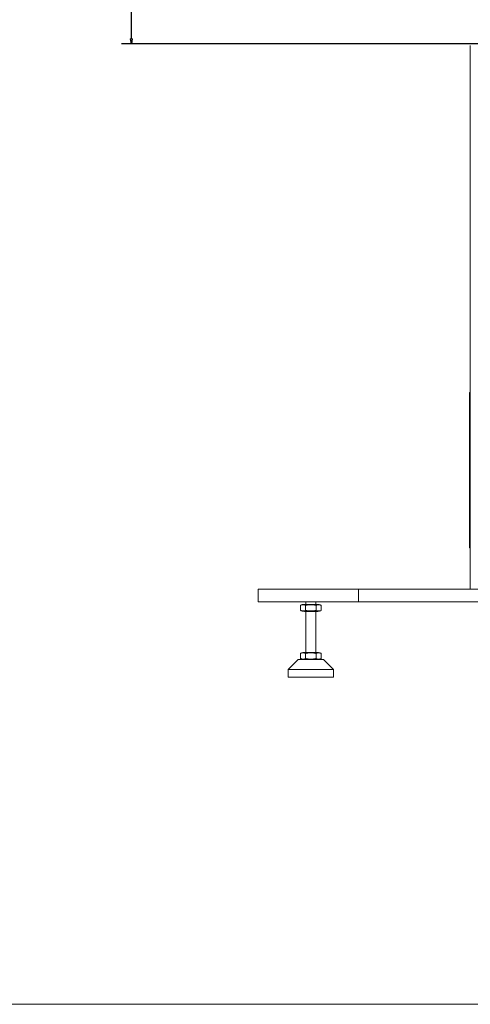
# Model space of a CAD drawing. Header units: millimetres. Extents: x 25069 to 61396, y 8621 to 21558.
# Tile 106 of 256: x 31930 to 32827, y 8621 to 10584. Entities that reach past the tile are written whole.
import ezdxf

# ---------------------------------------------------------------- set-up
doc = ezdxf.new("R2010")
doc.units = ezdxf.units.MM
doc.layers.add('200', color=7, linetype='Continuous', true_color=0xffffff)
doc.layers.add('dim', color=84, linetype='Continuous', lineweight=9)
doc.dimstyles.get("Standard").update_dxf_attribs({"dimtxt": 15, "dimasz": 5, "dimexe": 8, "dimexo": 5, "dimgap": 3, "dimtad": 0, "dimzin": 0, "dimdsep": 46, "dimtxsty": 'Standard', "dimblk": 'CLOSEDBLANK', "dimcen": 2, "dimclrd": 4, "dimclre": 3, "dimadec": 0, "dimazin": 0, "dimtfac": 1, "dimtofl": 0, "dimtmove": 0, "dimatfit": 3, "dimldrblk": 'CLOSEDBLANK', "dimfxl": 0, "dimtolj": 1, "dimtzin": 0, "dimarcsym": 0})

# ---------------------------------------------------------------- blocks, each defined once
blk = doc.blocks.new('_ClosedBlank')
at = {"color": 0, "linetype": 'ByBlock', "lineweight": -2}
for p, q in [((-1, 0.17), (0, 0)), ((-1, 0.17), (-1, -0.17)), ((0, 0), (-1, -0.17))]:
    blk.add_line(p, q, dxfattribs=at)
blk = doc.blocks.new('*D7')
at = {"layer": 'Defpoints', "color": 0, "lineweight": 18}
for p in [(32152.3, 12424.4), (32279.6, 12424.4), (33019.1, 10536.1)]:
    blk.add_point(p, dxfattribs=at)
at = {"layer": 'dim', "color": 3, "lineweight": -2}
for p, q in [((32259.6, 12424.4), (32132.3, 12424.4)), ((32999.1, 10536.1), (32132.3, 10536.1))]:
    blk.add_line(p, q, dxfattribs=at)
at = {"layer": 'dim', "color": 4, "lineweight": -3}
for p, q in [((32152.3, 12414.4), (32152.3, 11793.6)), ((32152.3, 10546.1), (32152.3, 11166.9))]:
    blk.add_line(p, q, dxfattribs=at)
at = {"layer": 'dim', "color": 4, "lineweight": -3, "xscale": 10, "yscale": 10, "zscale": 10}
for p, rotation in [((32152.3, 12424.4), 90), ((32152.3, 10536.1), 270)]:
    blk.add_blockref('_ClosedBlank', p, dxfattribs=dict(at, rotation=rotation))
at = {"layer": 'dim', "color": 0, "lineweight": 18, "insert": (32152.3, 11480.3), "char_height": 100, "attachment_point": 5, "rotation": 90}
blk.add_mtext('\\A1;1888.26', dxfattribs=at)

msp = doc.modelspace()

# ---------------------------------------------------------------- linework, layer by layer
at = {"lineweight": 18, "ltscale": 10}
msp.add_lwpolyline([(25068.519, 8620.655), (40764.207, 8620.655), (40764.207, 21558.421), (25068.519, 21558.421)], close=True, dxfattribs=at)
at = {"layer": '200', "color": 7, "linetype": 'Continuous', "lineweight": 13}
for p, q in [((32827.344, 9448.247), (32827.344, 10532.447)), ((32825.844, 9840.747), (32827.344, 9840.747)), ((32827.344, 9530.747), (32825.844, 9530.747)), ((32404.644, 9448.247), (32404.644, 9423.247)), ((32604.644, 9448.247), (32604.644, 9423.247))]:
    msp.add_line(p, q, dxfattribs=at)
at = {"layer": '200', "color": 7, "linetype": 'Continuous', "lineweight": 18}
for p, q in [((32827.344, 9448.247), (32827.344, 10532.447)), ((32825.844, 9820.747), (32825.844, 9840.747)), ((32825.844, 9840.747), (32827.344, 9840.747)), ((32825.844, 9820.747), (32825.844, 9550.747)), ((32825.844, 9530.747), (32825.844, 9550.747)), ((32827.344, 9530.747), (32825.844, 9530.747)), ((32404.644, 9448.247), (32434.644, 9448.247)), ((32404.644, 9423.247), (32404.644, 9448.247)), ((32574.644, 9448.247), (32434.644, 9448.247)), ((32574.644, 9448.247), (32604.644, 9448.247)), ((34124.644, 9448.247), (32604.644, 9448.247)), ((32604.644, 9448.247), (32604.644, 9423.247)), ((32434.644, 9423.247), (32404.644, 9423.247)), ((32434.644, 9423.247), (32574.644, 9423.247)), ((32488.859, 9406.253), (32488.859, 9416.242)), ((32499.252, 9406.253), (32499.252, 9416.242)), ((32499.644, 9423.247), (32499.644, 9418.258)), ((32519.644, 9418.259), (32499.644, 9418.259)), ((32519.644, 9418.258), (32519.644, 9423.247)), ((32520.036, 9406.253), (32520.036, 9416.242)), ((32530.429, 9406.253), (32530.429, 9416.242)), ((32574.644, 9423.247), (32604.644, 9423.247)), ((32604.644, 9423.247), (34124.644, 9423.247)), ((32499.644, 9404.236), (32519.644, 9404.236)), ((32499.644, 9404.235), (32499.644, 9322.26)), ((32519.644, 9322.26), (32519.644, 9404.235)), ((32484.644, 9308.247), (32464.644, 9288.247)), ((32484.644, 9308.247), (32534.644, 9308.247)), ((32488.859, 9310.253), (32488.859, 9320.242)), ((32499.252, 9310.253), (32499.252, 9320.242)), ((32519.644, 9322.259), (32499.644, 9322.259)), ((32520.036, 9310.253), (32520.036, 9320.242)), ((32530.429, 9310.253), (32530.429, 9320.242)), ((32554.644, 9288.247), (32534.644, 9308.247)), ((32464.644, 9288.247), (32464.644, 9273.247)), ((32554.644, 9288.247), (32464.644, 9288.247)), ((32554.644, 9273.247), (32554.644, 9288.247)), ((32554.644, 9273.247), (32464.644, 9273.247))]:
    msp.add_line(p, q, dxfattribs=at)
for points in [[(32488.763, 9406.335), (32494.009, 9404.011), (32499.646, 9404.306)], [(32499.757, 9418.139), (32495.921, 9418.516), (32492.34, 9417.524)], [(32530.525, 9416.16), (32525.279, 9418.483), (32519.642, 9418.189)], [(32519.531, 9404.356), (32523.362, 9403.979), (32526.937, 9404.968)], [(32488.763, 9310.335), (32494.009, 9308.011), (32499.646, 9308.306)], [(32499.757, 9322.139), (32495.667, 9322.541), (32491.869, 9321.387)], [(32519.531, 9308.356), (32523.591, 9307.956), (32527.364, 9309.091)], [(32530.525, 9320.16), (32525.279, 9322.483), (32519.642, 9322.189)]]:
    msp.add_open_spline(points, degree=2, dxfattribs=at)
for points in [[(32488.859, 9416.242), (32488.962, 9416.327), (32489.066, 9416.402), (32489.275, 9416.538), (32489.38, 9416.598), (32489.592, 9416.709), (32489.698, 9416.76), (32489.912, 9416.852), (32490.019, 9416.894), (32490.234, 9416.971), (32490.342, 9417.006), (32490.559, 9417.071), (32490.667, 9417.101), (32490.885, 9417.156), (32490.994, 9417.181), (32491.158, 9417.216), (32491.212, 9417.227), (32491.322, 9417.248), (32491.376, 9417.258), (32491.65, 9417.307), (32491.869, 9417.339), (32492.306, 9417.392), (32492.525, 9417.413), (32492.962, 9417.446), (32493.181, 9417.458), (32493.618, 9417.474), (32494.056, 9417.482), (32494.493, 9417.474), (32494.931, 9417.458), (32495.149, 9417.446), (32495.587, 9417.413), (32495.806, 9417.392), (32496.243, 9417.339), (32496.462, 9417.307), (32496.735, 9417.258), (32496.79, 9417.248), (32496.899, 9417.227), (32496.954, 9417.216), (32497.118, 9417.181), (32497.227, 9417.156), (32497.444, 9417.101), (32497.552, 9417.071), (32497.769, 9417.006), (32497.877, 9416.971), (32498.092, 9416.894), (32498.199, 9416.852), (32498.413, 9416.76), (32498.519, 9416.71), (32498.731, 9416.599), (32498.836, 9416.538), (32499.045, 9416.402), (32499.149, 9416.327), (32499.252, 9416.242)], [(32488.859, 9406.253), (32488.962, 9406.168), (32489.066, 9406.093), (32489.275, 9405.957), (32489.38, 9405.896), (32489.592, 9405.785), (32489.698, 9405.735), (32489.912, 9405.643), (32490.019, 9405.601), (32490.234, 9405.524), (32490.342, 9405.489), (32490.559, 9405.424), (32490.667, 9405.394), (32490.885, 9405.339), (32490.994, 9405.314), (32491.158, 9405.279), (32491.212, 9405.268), (32491.322, 9405.247), (32491.376, 9405.237), (32491.65, 9405.188), (32491.869, 9405.156), (32492.306, 9405.103), (32492.525, 9405.082), (32492.962, 9405.049), (32493.181, 9405.037), (32493.618, 9405.021), (32494.056, 9405.013), (32494.493, 9405.021), (32494.931, 9405.037), (32495.149, 9405.049), (32495.587, 9405.082), (32495.806, 9405.103), (32496.243, 9405.156), (32496.462, 9405.188), (32496.735, 9405.237), (32496.79, 9405.247), (32496.899, 9405.268), (32496.954, 9405.279), (32497.118, 9405.314), (32497.227, 9405.339), (32497.444, 9405.394), (32497.552, 9405.424), (32497.769, 9405.489), (32497.877, 9405.524), (32498.092, 9405.601), (32498.199, 9405.643), (32498.413, 9405.735), (32498.519, 9405.785), (32498.731, 9405.896), (32498.836, 9405.957), (32499.045, 9406.093), (32499.149, 9406.168), (32499.252, 9406.253)], [(32499.252, 9416.242), (32499.457, 9416.327), (32499.665, 9416.402), (32500.083, 9416.538), (32500.293, 9416.598), (32500.717, 9416.709), (32500.929, 9416.76), (32501.357, 9416.852), (32501.571, 9416.894), (32502.002, 9416.971), (32502.218, 9417.006), (32502.651, 9417.071), (32502.868, 9417.101), (32503.303, 9417.156), (32503.521, 9417.181), (32503.848, 9417.216), (32503.958, 9417.227), (32504.176, 9417.248), (32504.286, 9417.258), (32504.833, 9417.307), (32505.27, 9417.339), (32506.145, 9417.392), (32506.582, 9417.413), (32507.457, 9417.446), (32507.894, 9417.458), (32508.769, 9417.474), (32509.644, 9417.482), (32510.519, 9417.474), (32511.394, 9417.458), (32511.832, 9417.446), (32512.707, 9417.413), (32513.144, 9417.392), (32514.019, 9417.339), (32514.457, 9417.307), (32515.004, 9417.258), (32515.113, 9417.248), (32515.332, 9417.227), (32515.441, 9417.216), (32515.768, 9417.181), (32515.986, 9417.156), (32516.421, 9417.101), (32516.638, 9417.071), (32517.071, 9417.006), (32517.286, 9416.971), (32517.717, 9416.894), (32517.931, 9416.852), (32518.358, 9416.76), (32518.571, 9416.71), (32518.994, 9416.599), (32519.205, 9416.538), (32519.623, 9416.402), (32519.831, 9416.327), (32520.036, 9416.242)], [(32499.252, 9406.253), (32499.457, 9406.168), (32499.665, 9406.093), (32500.083, 9405.957), (32500.293, 9405.896), (32500.717, 9405.785), (32500.929, 9405.735), (32501.357, 9405.643), (32501.571, 9405.601), (32502.002, 9405.524), (32502.218, 9405.489), (32502.651, 9405.424), (32502.868, 9405.394), (32503.303, 9405.339), (32503.521, 9405.314), (32503.848, 9405.279), (32503.958, 9405.268), (32504.176, 9405.247), (32504.286, 9405.237), (32504.833, 9405.188), (32505.27, 9405.156), (32506.145, 9405.103), (32506.582, 9405.082), (32507.457, 9405.049), (32507.894, 9405.037), (32508.769, 9405.021), (32509.644, 9405.013), (32510.519, 9405.021), (32511.394, 9405.037), (32511.832, 9405.049), (32512.707, 9405.082), (32513.144, 9405.103), (32514.019, 9405.156), (32514.457, 9405.188), (32515.004, 9405.237), (32515.113, 9405.247), (32515.332, 9405.268), (32515.441, 9405.279), (32515.768, 9405.314), (32515.986, 9405.339), (32516.421, 9405.394), (32516.638, 9405.424), (32517.071, 9405.489), (32517.286, 9405.524), (32517.717, 9405.601), (32517.931, 9405.643), (32518.358, 9405.735), (32518.571, 9405.785), (32518.994, 9405.896), (32519.205, 9405.957), (32519.623, 9406.093), (32519.831, 9406.168), (32520.036, 9406.253)], [(32520.036, 9416.242), (32520.139, 9416.327), (32520.243, 9416.402), (32520.452, 9416.538), (32520.557, 9416.598), (32520.769, 9416.709), (32520.875, 9416.76), (32521.089, 9416.852), (32521.196, 9416.894), (32521.411, 9416.971), (32521.519, 9417.006), (32521.736, 9417.071), (32521.844, 9417.101), (32522.062, 9417.156), (32522.171, 9417.181), (32522.335, 9417.216), (32522.389, 9417.227), (32522.499, 9417.248), (32522.553, 9417.258), (32522.827, 9417.307), (32523.045, 9417.339), (32523.483, 9417.392), (32523.702, 9417.413), (32524.139, 9417.446), (32524.358, 9417.458), (32524.795, 9417.474), (32525.233, 9417.482), (32525.67, 9417.474), (32526.108, 9417.458), (32526.326, 9417.446), (32526.764, 9417.413), (32526.983, 9417.392), (32527.42, 9417.339), (32527.639, 9417.307), (32527.912, 9417.258), (32527.967, 9417.248), (32528.076, 9417.227), (32528.131, 9417.216), (32528.295, 9417.181), (32528.404, 9417.156), (32528.621, 9417.101), (32528.729, 9417.071), (32528.946, 9417.006), (32529.054, 9416.971), (32529.269, 9416.894), (32529.376, 9416.852), (32529.59, 9416.76), (32529.696, 9416.71), (32529.908, 9416.599), (32530.013, 9416.538), (32530.222, 9416.402), (32530.326, 9416.327), (32530.429, 9416.242)], [(32520.036, 9406.253), (32520.139, 9406.168), (32520.243, 9406.093), (32520.452, 9405.957), (32520.557, 9405.896), (32520.769, 9405.785), (32520.875, 9405.735), (32521.089, 9405.643), (32521.196, 9405.601), (32521.411, 9405.524), (32521.519, 9405.489), (32521.736, 9405.424), (32521.844, 9405.394), (32522.062, 9405.339), (32522.171, 9405.314), (32522.335, 9405.279), (32522.389, 9405.268), (32522.499, 9405.247), (32522.553, 9405.237), (32522.827, 9405.188), (32523.045, 9405.156), (32523.483, 9405.103), (32523.702, 9405.082), (32524.139, 9405.049), (32524.358, 9405.037), (32524.795, 9405.021), (32525.233, 9405.013), (32525.67, 9405.021), (32526.108, 9405.037), (32526.326, 9405.049), (32526.764, 9405.082), (32526.983, 9405.103), (32527.42, 9405.156), (32527.639, 9405.188), (32527.912, 9405.237), (32527.967, 9405.247), (32528.076, 9405.268), (32528.131, 9405.279), (32528.295, 9405.314), (32528.404, 9405.339), (32528.621, 9405.394), (32528.729, 9405.424), (32528.946, 9405.489), (32529.054, 9405.524), (32529.269, 9405.601), (32529.376, 9405.643), (32529.59, 9405.735), (32529.696, 9405.785), (32529.908, 9405.896), (32530.013, 9405.957), (32530.222, 9406.093), (32530.326, 9406.168), (32530.429, 9406.253)], [(32488.859, 9320.242), (32488.962, 9320.327), (32489.066, 9320.402), (32489.275, 9320.538), (32489.38, 9320.598), (32489.592, 9320.709), (32489.698, 9320.76), (32489.912, 9320.852), (32490.019, 9320.894), (32490.234, 9320.971), (32490.342, 9321.006), (32490.559, 9321.071), (32490.667, 9321.101), (32490.885, 9321.156), (32490.994, 9321.181), (32491.158, 9321.216), (32491.212, 9321.227), (32491.322, 9321.248), (32491.376, 9321.258), (32491.65, 9321.307), (32491.869, 9321.339), (32492.306, 9321.392), (32492.525, 9321.413), (32492.962, 9321.446), (32493.181, 9321.458), (32493.618, 9321.474), (32494.056, 9321.482), (32494.493, 9321.474), (32494.931, 9321.458), (32495.149, 9321.446), (32495.587, 9321.413), (32495.806, 9321.392), (32496.243, 9321.339), (32496.462, 9321.307), (32496.735, 9321.258), (32496.79, 9321.248), (32496.899, 9321.227), (32496.954, 9321.216), (32497.118, 9321.181), (32497.227, 9321.156), (32497.444, 9321.101), (32497.552, 9321.071), (32497.769, 9321.006), (32497.877, 9320.971), (32498.092, 9320.894), (32498.199, 9320.852), (32498.413, 9320.76), (32498.519, 9320.71), (32498.731, 9320.599), (32498.836, 9320.538), (32499.045, 9320.402), (32499.149, 9320.327), (32499.252, 9320.242)], [(32488.859, 9310.253), (32488.962, 9310.168), (32489.066, 9310.093), (32489.275, 9309.957), (32489.38, 9309.896), (32489.592, 9309.785), (32489.698, 9309.735), (32489.912, 9309.643), (32490.019, 9309.601), (32490.234, 9309.524), (32490.342, 9309.489), (32490.559, 9309.424), (32490.667, 9309.394), (32490.885, 9309.339), (32490.994, 9309.314), (32491.158, 9309.279), (32491.212, 9309.268), (32491.322, 9309.247), (32491.376, 9309.237), (32491.65, 9309.188), (32491.869, 9309.156), (32492.306, 9309.103), (32492.525, 9309.082), (32492.962, 9309.049), (32493.181, 9309.037), (32493.618, 9309.021), (32494.056, 9309.013), (32494.493, 9309.021), (32494.931, 9309.037), (32495.149, 9309.049), (32495.587, 9309.082), (32495.806, 9309.103), (32496.243, 9309.156), (32496.462, 9309.188), (32496.735, 9309.237), (32496.79, 9309.247), (32496.899, 9309.268), (32496.954, 9309.279), (32497.118, 9309.314), (32497.227, 9309.339), (32497.444, 9309.394), (32497.552, 9309.424), (32497.769, 9309.489), (32497.877, 9309.524), (32498.092, 9309.601), (32498.199, 9309.643), (32498.413, 9309.735), (32498.519, 9309.785), (32498.731, 9309.896), (32498.836, 9309.957), (32499.045, 9310.093), (32499.149, 9310.168), (32499.252, 9310.253)], [(32499.252, 9320.242), (32499.457, 9320.327), (32499.665, 9320.402), (32500.083, 9320.538), (32500.293, 9320.598), (32500.717, 9320.709), (32500.929, 9320.76), (32501.357, 9320.852), (32501.571, 9320.894), (32502.002, 9320.971), (32502.218, 9321.006), (32502.651, 9321.071), (32502.868, 9321.101), (32503.303, 9321.156), (32503.521, 9321.181), (32503.848, 9321.216), (32503.958, 9321.227), (32504.176, 9321.248), (32504.286, 9321.258), (32504.833, 9321.307), (32505.27, 9321.339), (32506.145, 9321.392), (32506.582, 9321.413), (32507.457, 9321.446), (32507.894, 9321.458), (32508.769, 9321.474), (32509.644, 9321.482), (32510.519, 9321.474), (32511.394, 9321.458), (32511.832, 9321.446), (32512.707, 9321.413), (32513.144, 9321.392), (32514.019, 9321.339), (32514.457, 9321.307), (32515.004, 9321.258), (32515.113, 9321.248), (32515.332, 9321.227), (32515.441, 9321.216), (32515.768, 9321.181), (32515.986, 9321.156), (32516.421, 9321.101), (32516.638, 9321.071), (32517.071, 9321.006), (32517.286, 9320.971), (32517.717, 9320.894), (32517.931, 9320.852), (32518.358, 9320.76), (32518.571, 9320.71), (32518.994, 9320.599), (32519.205, 9320.538), (32519.623, 9320.402), (32519.831, 9320.327), (32520.036, 9320.242)], [(32499.252, 9310.253), (32499.457, 9310.168), (32499.665, 9310.093), (32500.083, 9309.957), (32500.293, 9309.896), (32500.717, 9309.785), (32500.929, 9309.735), (32501.357, 9309.643), (32501.571, 9309.601), (32502.002, 9309.524), (32502.218, 9309.489), (32502.651, 9309.424), (32502.868, 9309.394), (32503.303, 9309.339), (32503.521, 9309.314), (32503.848, 9309.279), (32503.958, 9309.268), (32504.176, 9309.247), (32504.286, 9309.237), (32504.833, 9309.188), (32505.27, 9309.156), (32506.145, 9309.103), (32506.582, 9309.082), (32507.457, 9309.049), (32507.894, 9309.037), (32508.769, 9309.021), (32509.644, 9309.013), (32510.519, 9309.021), (32511.394, 9309.037), (32511.832, 9309.049), (32512.707, 9309.082), (32513.144, 9309.103), (32514.019, 9309.156), (32514.457, 9309.188), (32515.004, 9309.237), (32515.113, 9309.247), (32515.332, 9309.268), (32515.441, 9309.279), (32515.768, 9309.314), (32515.986, 9309.339), (32516.421, 9309.394), (32516.638, 9309.424), (32517.071, 9309.489), (32517.286, 9309.524), (32517.717, 9309.601), (32517.931, 9309.643), (32518.358, 9309.735), (32518.571, 9309.785), (32518.994, 9309.896), (32519.205, 9309.957), (32519.623, 9310.093), (32519.831, 9310.168), (32520.036, 9310.253)], [(32520.036, 9320.242), (32520.139, 9320.327), (32520.243, 9320.402), (32520.452, 9320.538), (32520.557, 9320.598), (32520.769, 9320.709), (32520.875, 9320.76), (32521.089, 9320.852), (32521.196, 9320.894), (32521.411, 9320.971), (32521.519, 9321.006), (32521.736, 9321.071), (32521.844, 9321.101), (32522.062, 9321.156), (32522.171, 9321.181), (32522.335, 9321.216), (32522.389, 9321.227), (32522.499, 9321.248), (32522.553, 9321.258), (32522.827, 9321.307), (32523.045, 9321.339), (32523.483, 9321.392), (32523.702, 9321.413), (32524.139, 9321.446), (32524.358, 9321.458), (32524.795, 9321.474), (32525.233, 9321.482), (32525.67, 9321.474), (32526.108, 9321.458), (32526.326, 9321.446), (32526.764, 9321.413), (32526.983, 9321.392), (32527.42, 9321.339), (32527.639, 9321.307), (32527.912, 9321.258), (32527.967, 9321.248), (32528.076, 9321.227), (32528.131, 9321.216), (32528.295, 9321.181), (32528.404, 9321.156), (32528.621, 9321.101), (32528.729, 9321.071), (32528.946, 9321.006), (32529.054, 9320.971), (32529.269, 9320.894), (32529.376, 9320.852), (32529.59, 9320.76), (32529.696, 9320.71), (32529.908, 9320.599), (32530.013, 9320.538), (32530.222, 9320.402), (32530.326, 9320.327), (32530.429, 9320.242)], [(32520.036, 9310.253), (32520.139, 9310.168), (32520.243, 9310.093), (32520.452, 9309.957), (32520.557, 9309.896), (32520.769, 9309.785), (32520.875, 9309.735), (32521.089, 9309.643), (32521.196, 9309.601), (32521.411, 9309.524), (32521.519, 9309.489), (32521.736, 9309.424), (32521.844, 9309.394), (32522.062, 9309.339), (32522.171, 9309.314), (32522.335, 9309.279), (32522.389, 9309.268), (32522.499, 9309.247), (32522.553, 9309.237), (32522.827, 9309.188), (32523.045, 9309.156), (32523.483, 9309.103), (32523.702, 9309.082), (32524.139, 9309.049), (32524.358, 9309.037), (32524.795, 9309.021), (32525.233, 9309.013), (32525.67, 9309.021), (32526.108, 9309.037), (32526.326, 9309.049), (32526.764, 9309.082), (32526.983, 9309.103), (32527.42, 9309.156), (32527.639, 9309.188), (32527.912, 9309.237), (32527.967, 9309.247), (32528.076, 9309.268), (32528.131, 9309.279), (32528.295, 9309.314), (32528.404, 9309.339), (32528.621, 9309.394), (32528.729, 9309.424), (32528.946, 9309.489), (32529.054, 9309.524), (32529.269, 9309.601), (32529.376, 9309.643), (32529.59, 9309.735), (32529.696, 9309.785), (32529.908, 9309.896), (32530.013, 9309.957), (32530.222, 9310.093), (32530.326, 9310.168), (32530.429, 9310.253)]]:
    msp.add_open_spline(points, degree=3, knots=[0, 0, 0, 0, 0.03125, 0.03125, 0.0625, 0.0625, 0.09375, 0.09375, 0.125, 0.125, 0.15625, 0.15625, 0.1875, 0.1875, 0.21875, 0.21875, 0.234375, 0.234375, 0.25, 0.25, 0.3125, 0.3125, 0.375, 0.375, 0.4375, 0.4375, 0.5, 0.5625, 0.5625, 0.625, 0.625, 0.6875, 0.6875, 0.75, 0.75, 0.765625, 0.765625, 0.78125, 0.78125, 0.8125, 0.8125, 0.84375, 0.84375, 0.875, 0.875, 0.90625, 0.90625, 0.9375, 0.9375, 0.96875, 0.96875, 1, 1, 1, 1], dxfattribs=at)

# ---------------------------------------------------------------- dimensions: what is measured, and where the dimension line sits
at = {"layer": 'dim', "lineweight": 18}
dim = msp.add_linear_dim(base=(32152.29, 12424.41), p1=(33019.119, 10536.149), p2=(32279.62, 12424.41), angle=90, dimstyle='Standard', override={"dimscale": 2, "dimtxt": 50, "dimexe": 10, "dimexo": 10, "dimgap": 15, "dimlwd": 65533}, dxfattribs=at)
dim.commit()
dim.dimension.update_dxf_attribs({"geometry": '*D7', "text_midpoint": (32152.29, 11480.279)})

doc.saveas('drawing.dxf')
